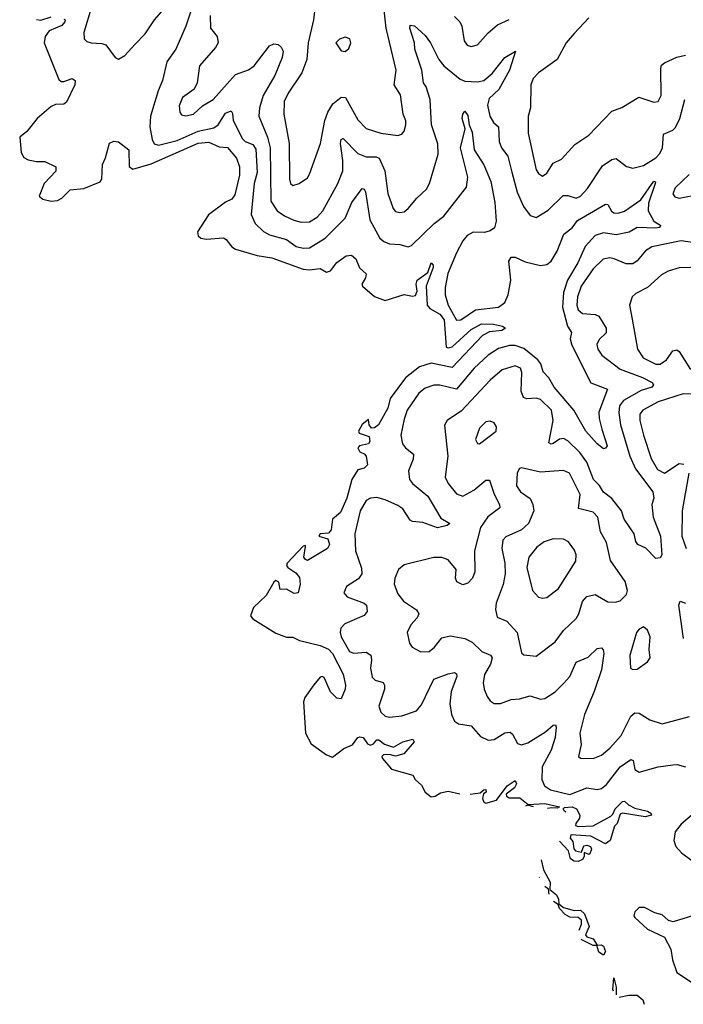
# Model space of a CAD drawing. Extents: x 1892934 to 2008621, y 567149 to 683290.
# Tile 58 of 256: x 1894295 to 1897455, y 620524 to 625215. Entities that reach past the tile are written whole.
import ezdxf

# ---------------------------------------------------------------- set-up
doc = ezdxf.new("R2010")
doc.units = 0

msp = doc.modelspace()

# ---------------------------------------------------------------- linework, layer by layer
at = {"layer": '0CON20XD'}
for points in [[(1894635.9, 625275), (1894599.2, 625155), (1894601.2, 625125), (1894615, 625111.2), (1894634.4, 625104.4), (1894685, 625102.5), (1894705, 625095.6), (1894748.8, 625035), (1894765, 625028), (1894795, 625045.6), (1894843, 625097), (1894891.7, 625148.3), (1894937.1, 625215), (1894991.7, 625278.3)], [(1895115.4, 625275), (1895085.2, 625185), (1895038.2, 625075), (1894994.6, 625015), (1894975.3, 624925), (1894954.2, 624875.8), (1894918, 624755), (1894914.3, 624705), (1894925.3, 624645), (1894935, 624624.5), (1894955, 624618.1), (1895045, 624639.8), (1895145, 624683.5), (1895219.2, 624700.8), (1895239.2, 624715), (1895275, 624770), (1895301.4, 624781.4), (1895308.8, 624768.8), (1895311.8, 624735), (1895355, 624648.5), (1895368.5, 624635), (1895405, 624620.2), (1895418.9, 624598.9), (1895425, 624487.5), (1895411.5, 624435), (1895397.6, 624287.6), (1895416.2, 624245), (1895455, 624206.8), (1895485, 624190.3), (1895565, 624167.3), (1895610.8, 624135), (1895645, 624126.2), (1895675, 624128.2), (1895749.7, 624175), (1895845, 624270.4), (1895876.3, 624343.7), (1895925, 624411.1), (1895935, 624408.6), (1895940.7, 624395), (1895962.4, 624262.4), (1896010.5, 624175), (1896028.4, 624158.4), (1896055, 624147.5), (1896105, 624144.5), (1896145, 624132.9), (1896160.9, 624139.1), (1896267.9, 624245), (1896315, 624279.6), (1896423.1, 624416.9), (1896428.7, 624465), (1896393.3, 624605), (1896416, 624695), (1896402.6, 624745), (1896405, 624765.8), (1896415, 624778.8), (1896428.8, 624758.8), (1896435.8, 624715), (1896449.8, 624679.8), (1896459.6, 624595), (1896505, 624524.2), (1896537.7, 624445), (1896556.9, 624345), (1896564.3, 624255), (1896555.8, 624224.2), (1896535, 624208.8), (1896507.9, 624202.1), (1896455, 624202.9), (1896425, 624186.4), (1896405, 624162.2), (1896374.1, 624105), (1896333.7, 624006.3)], [(1895701.4, 625281.4), (1895694.2, 625215), (1895669.1, 625105), (1895662.7, 625025), (1895637.7, 624962.3), (1895572.8, 624865), (1895554.1, 624825), (1895552.8, 624765), (1895577.8, 624625), (1895579.7, 624455), (1895584.7, 624434.7), (1895595.7, 624425.7)], [(1895595.7, 624425.7), (1895625, 624434.4), (1895665, 624461.4), (1895675, 624478.8), (1895726.7, 624625), (1895747.3, 624735), (1895762.3, 624775), (1895785.8, 624814.2), (1895825, 624846.4), (1895846.7, 624845), (1895905, 624738.1), (1895945, 624697.3), (1896015, 624674), (1896095, 624664.3), (1896115, 624669.2), (1896125.5, 624685), (1896134.3, 624715), (1896133, 624733), (1896121.1, 624765), (1896107.5, 624857.5), (1896078.5, 624905), (1896088.2, 624975), (1896039.4, 625175), (1896029.2, 625275)], [(1894375, 625216.5), (1894395, 625213.9), (1894445, 625228.8)], [(1895201.2, 625235), (1895203.5, 625175), (1895235.5, 625135), (1895240, 625105), (1895227.8, 625082.2), (1895151.1, 624995), (1895140.5, 624915), (1895125, 624884), (1895070, 624845), (1895054.5, 624805), (1895057.5, 624775), (1895065, 624762.5), (1895085, 624756.9), (1895122, 624765), (1895164.6, 624805.4), (1895216.4, 624835), (1895322.2, 624955), (1895385, 624977.1), (1895411.5, 624995), (1895485, 625091.1), (1895505, 625100.6), (1895525, 625097.1), (1895539.2, 625085), (1895549.4, 625065), (1895545.3, 625035), (1895510.1, 624949.9), (1895454.7, 624855), (1895436.8, 624795), (1895432.8, 624755), (1895475, 624655.6), (1895487.7, 624605), (1895490.7, 624350.7), (1895520, 624305), (1895555, 624280.6), (1895599.7, 624260.3)], [(1896365, 625231.1), (1896391.5, 625205), (1896400.4, 625185), (1896411.5, 625115), (1896425, 625094.2), (1896445, 625087.1), (1896475, 625095.6), (1896525, 625152.9), (1896569.5, 625190.5), (1896625, 625216.5)], [(1897005.8, 625224.2), (1896935, 625150)], [(1894505, 625218.5), (1894510.6, 625215), (1894509.7, 625205), (1894495, 625187.9), (1894435, 625162.5), (1894415.2, 625135), (1894411.4, 625105), (1894481, 624931), (1894491.5, 624921.5), (1894505, 624920.4), (1894545, 624934.5), (1894558.5, 624925), (1894556.7, 624905), (1894518.1, 624821.9), (1894505, 624813.6), (1894465, 624810.9), (1894445, 624802.2), (1894378.4, 624745), (1894328.1, 624681.9), (1894294.5, 624655.5), (1894302.1, 624582.1), (1894315, 624559.4), (1894335, 624546.9), (1894375, 624539.1), (1894415, 624540.4), (1894467.1, 624515), (1894467, 624493), (1894411.2, 624435), (1894387.5, 624375), (1894405, 624360), (1894445, 624351.4), (1894475, 624354.5), (1894495, 624364.4), (1894535.3, 624404.7), (1894599.5, 624410.5), (1894677.1, 624442.9), (1894685.5, 624455), (1894688.6, 624525), (1894703.6, 624556.4), (1894722.8, 624627.2), (1894743.1, 624636.9), (1894765, 624634.1), (1894813.7, 624595), (1894815.3, 624515.3), (1894833.1, 624503.1), (1894920.7, 624529.3), (1895145, 624626.4), (1895195, 624632.5), (1895245, 624609.3), (1895285, 624606.4), (1895326.9, 624555), (1895341.3, 624515), (1895342.1, 624475), (1895319.8, 624380.2), (1895305, 624359.6), (1895275, 624345.7), (1895194.4, 624285), (1895141.2, 624205), (1895143.8, 624185), (1895157.5, 624175), (1895185, 624169.4), (1895265, 624175.6), (1895278.5, 624168.5), (1895305, 624132.9), (1895321.6, 624121.6), (1895425, 624092.2), (1895495, 624080), (1895645, 624026.6), (1895675, 624023.2), (1895725, 624030.5), (1895755, 624012.5), (1895775, 624019.2), (1895805, 624058.6), (1895849.1, 624090.9), (1895875, 624094), (1895895, 624076.2), (1895912.9, 624032.9), (1895944, 624005), (1895940.8, 623985), (1895923.3, 623955), (1895926.4, 623946.4), (1895985, 623896.7), (1896035, 623877.5), (1896125, 623905.8), (1896165, 623897.3), (1896179.2, 623900.8), (1896187.7, 623922.3), (1896183.1, 623955), (1896187.4, 623975), (1896238.7, 624011.3), (1896255, 624057.5), (1896264.3, 624045), (1896263.3, 624035), (1896231.1, 623945), (1896235.7, 623855.7), (1896248.5, 623838.5), (1896295, 623812.4), (1896315.8, 623785), (1896325.4, 623655.4), (1896335, 623651.2), (1896355, 623657.2), (1896445, 623738.5), (1896494.5, 623765.5)], [(1895599.7, 624260.3), (1895635, 624250), (1895675, 624252.9), (1895711.5, 624275), (1895738.7, 624305), (1895810.5, 624435), (1895832.8, 624495), (1895833.3, 624545), (1895821.7, 624625), (1895825, 624643.8), (1895835, 624650), (1895905, 624577.4), (1895945, 624561.8), (1895991.6, 624561.6), (1896006.2, 624555), (1896033.4, 624495), (1896047.4, 624387.4), (1896072.5, 624315), (1896085, 624302.2), (1896105, 624296.7), (1896125, 624300), (1896145, 624315.7), (1896185.3, 624364.7), (1896232.1, 624407.9), (1896245.5, 624434.5), (1896287.9, 624575), (1896285.5, 624624.5), (1896255.3, 624715), (1896249.6, 624835), (1896230.4, 624895), (1896218.4, 624915), (1896209, 624975), (1896176.7, 625075), (1896175.3, 625105.3), (1896153.3, 625175), (1896155, 625190), (1896175, 625185.8), (1896225, 625139.5), (1896251.8, 625105), (1896291.4, 625025), (1896315, 624995.9), (1896392.6, 624932.6), (1896415, 624922.4), (1896475, 624919.8), (1896505, 624925.8), (1896545, 624958.8), (1896605, 625034.6), (1896655.7, 625065.7), (1896627.4, 624975), (1896577.2, 624882.8), (1896530.8, 624839.2), (1896522.4, 624807.6), (1896534, 624755), (1896551.1, 624725), (1896574.7, 624704.7), (1896577.4, 624635), (1896590, 624605), (1896620, 624565), (1896638.3, 624488.3), (1896663.9, 624393.9), (1896693.2, 624325), (1896725, 624282.2), (1896755, 624272.2), (1896811.7, 624308.3), (1896882.8, 624377.2), (1896905, 624378), (1896945, 624365.3), (1896965, 624373.9), (1896999.5, 624410.5), (1897070.9, 624519.1), (1897115, 624549.6), (1897135, 624553.8), (1897185, 624516.4), (1897215, 624508.5), (1897265, 624520.7), (1897325, 624557.1), (1897342.9, 624577.1), (1897356.1, 624605), (1897360.7, 624669.3), (1897405, 624689.2), (1897417.7, 624702.3), (1897438.1, 624745), (1897461.8, 624835)], [(1895845, 625063.8), (1895862.3, 625077.7), (1895872, 625105), (1895866.2, 625125), (1895845, 625132), (1895817.3, 625122.7), (1895800, 625105), (1895825, 625066.7), (1895845, 625063.8)], [(1896935, 625150), (1896897.3, 625105), (1896854.7, 625025.3), (1896765, 624961.9), (1896739.5, 624935), (1896728.9, 624905), (1896727.1, 624795), (1896716.7, 624755), (1896716.8, 624675), (1896755, 624500), (1896765, 624481.9), (1896785, 624470), (1896805, 624484.4), (1896835, 624531.4), (1896875, 624551.4), (1896939.1, 624620.9), (1897005.3, 624664.7), (1897115, 624780), (1897162.4, 624797.6), (1897243.7, 624846.3), (1897315, 624822.2), (1897335, 624826), (1897349.1, 624855), (1897347.4, 624982.6), (1897352, 624998), (1897365, 625009.5), (1897425, 625036.5), (1897465, 625047.1)], [(1897482.3, 624477.7), (1897416.4, 624415), (1897405.6, 624385), (1897415, 624370.8), (1897435, 624365.7), (1897535, 624384.5)], [(1896333.7, 624006.3), (1896321, 623939), (1896321.4, 623905), (1896335.9, 623855), (1896375, 623783.1), (1896395, 623785.8), (1896465, 623833.3), (1896575, 623846.1), (1896605, 623867.8), (1896620.9, 623905), (1896634.4, 623975), (1896624, 624065), (1896635, 624083.3), (1896655, 624083.8), (1896701.2, 624061.2), (1896774.7, 624044.7), (1896805, 624049.6), (1896825, 624065.5), (1896855, 624111.8), (1896886.5, 624193.5), (1896925, 624224.2), (1896951, 624259), (1897085, 624336.7), (1897095.4, 624335.4), (1897112.4, 624302.4), (1897124.5, 624294.5), (1897145, 624293.6), (1897175, 624302.9), (1897252.4, 624357.6), (1897315, 624445.5), (1897322.5, 624442.5), (1897321.1, 624435), (1897289.5, 624340.5), (1897287.6, 624305), (1897314.8, 624254.8), (1897348.8, 624235), (1897340, 624225), (1897325, 624221.4), (1897235.3, 624224.7), (1897196.7, 624203.3), (1897135, 624189.6), (1897075, 624199.2), (1897035, 624186.9), (1896987.8, 624135), (1896952.7, 624057.3), (1896904.3, 623975), (1896883.9, 623916.1), (1896880, 623845), (1896902.8, 623755), (1896923.2, 623725), (1896916, 623695), (1896924.7, 623665), (1897015, 623485.5), (1897094.3, 623455), (1897053.5, 623345), (1897053.7, 623315), (1897066.5, 623263.5), (1897091.9, 623185), (1897085, 623173.3), (1897075, 623170.8), (1897045, 623193.8), (1896991.4, 623255), (1896933.6, 623355), (1896840.4, 623465), (1896815, 623509.2), (1896786.9, 623536.9), (1896775.8, 623575), (1896762.4, 623595), (1896695, 623649), (1896655, 623662.7), (1896627.8, 623662.2), (1896575, 623648.4), (1896525, 623616.7), (1896459.5, 623555), (1896375, 623454.7), (1896295, 623473.2), (1896266.6, 623473.4), (1896225, 623460), (1896194.8, 623435.2), (1896140.2, 623355), (1896125, 623312), (1896109.3, 623235), (1896117.3, 623195), (1896132.2, 623175), (1896169.4, 623145), (1896169.2, 623120.8), (1896146.4, 623065), (1896150.4, 623025), (1896165, 623005.5), (1896238.9, 622945), (1896300, 622840), (1896343.3, 622815), (1896330, 622805), (1896285, 622794.7), (1896215, 622819.4), (1896164.7, 622824.7), (1896155, 622830.6), (1896119.3, 622885), (1896095, 622900.3), (1896035, 622927.2), (1895995, 622937.9), (1895965, 622935.5), (1895945, 622924.4), (1895916, 622875), (1895890, 622765), (1895894.6, 622685), (1895922, 622602), (1895924.5, 622575), (1895908.9, 622551.1), (1895851.4, 622515), (1895837.5, 622485), (1895853.8, 622465), (1895935, 622435.7), (1895945.6, 622425), (1895950, 622395), (1895935, 622375.7), (1895842.6, 622337.4), (1895824.5, 622315.5), (1895820.6, 622295), (1895825.5, 622275), (1895865, 622204.5), (1895885, 622196.2), (1895945, 622201.2), (1895966.9, 622186.9), (1895970.3, 622165), (1895964.7, 622124.7), (1895973.3, 622083.3), (1895987.8, 622067.8), (1896025, 622057.5), (1896032.2, 622045), (1896031.2, 622025), (1896004.5, 621945), (1896014.4, 621915), (1896035, 621896.5), (1896055, 621891.8), (1896115, 621897.7), (1896185, 621922.3), (1896208.9, 621951.1), (1896266.7, 622073.3), (1896335, 622099.1), (1896365, 622104.2), (1896375, 622098), (1896377.1, 622085), (1896350, 622015), (1896342.8, 621955), (1896350.4, 621905), (1896365, 621872.9), (1896385, 621860), (1896445, 621850), (1896489.6, 621799.6), (1896525, 621782.9), (1896555, 621786.2), (1896605, 621817.3), (1896630, 621820), (1896641.5, 621811.5), (1896665, 621765.8), (1896685, 621760.4), (1896715, 621770), (1896798.4, 621821.6), (1896835, 621854.4), (1896846.1, 621856.1), (1896850, 621845), (1896844.6, 621795), (1896825.3, 621735), (1896782.9, 621655), (1896780.8, 621595), (1896794.7, 621565), (1896822.9, 621545), (1896915, 621523.6), (1896995, 621555.2), (1897045, 621546.8), (1897065, 621551.8), (1897089.4, 621570.6), (1897154.5, 621655.5), (1897205, 621690.6), (1897216.2, 621686.2), (1897225, 621642), (1897245, 621629.5), (1897335, 621654.6), (1897405, 621664.6), (1897426.2, 621666.2), (1897465.7, 621655.7)], [(1897635, 624133.2), (1897445, 624160.9), (1897305, 624133.2), (1897275, 624114.7), (1897235, 624067.1), (1897215, 624052.7), (1897182.4, 624052.4), (1897126.1, 624076.1), (1897105, 624080), (1897074, 624075), (1897025, 624028.2), (1896968.1, 623945), (1896950.5, 623895), (1896947.5, 623855), (1896955, 623833.1), (1896975, 623815.5), (1897035, 623810), (1897052.5, 623802.5), (1897087.7, 623745), (1897087.4, 623722.6), (1897055, 623691.4), (1897043, 623667), (1897048.2, 623645), (1897066.5, 623616.5), (1897155, 623550.6), (1897261.2, 623511.2), (1897306.1, 623486.1), (1897313.1, 623475), (1897304.5, 623465), (1897255, 623449), (1897169.5, 623400.5), (1897151.9, 623375), (1897147.6, 623342.4), (1897156, 623285), (1897200.3, 623135), (1897228.1, 623075), (1897310.7, 622965), (1897314.2, 622935), (1897305.4, 622905), (1897311.7, 622845), (1897346.7, 622755), (1897352.9, 622665), (1897345, 622650.8), (1897325, 622648.5), (1897276.7, 622696.7), (1897238.6, 622715), (1897229.1, 622729.1), (1897221.5, 622765), (1897173.1, 622835), (1897160.3, 622875), (1897115, 622934.6), (1897075, 622963.8), (1897056.4, 622996.4), (1897028.1, 623025), (1896995, 623107.1), (1896962.5, 623152.5), (1896905, 623209.2), (1896885, 623220.4), (1896865, 623216.1), (1896835, 623196.5), (1896825, 623193.5), (1896815, 623198.8), (1896835.8, 623305), (1896827.1, 623355), (1896775, 623406.2), (1896755, 623411.5), (1896709.1, 623409.1), (1896693.3, 623415), (1896682.5, 623445), (1896685.8, 623535), (1896680, 623555), (1896655, 623565.3), (1896593.1, 623546.9), (1896535, 623497.7), (1896398.1, 623351.9), (1896330, 623305), (1896317, 623283), (1896333.5, 623135), (1896321.2, 623035), (1896334.5, 623005), (1896375, 622956.5), (1896405, 622945.4), (1896456.7, 622973.3), (1896515, 623021.5), (1896531.5, 623021.5), (1896554, 622955), (1896579.6, 622905), (1896581.1, 622888.9), (1896523.4, 622846.6), (1896488.8, 622795), (1896460.7, 622685), (1896461.9, 622585), (1896451.4, 622555), (1896428.9, 622531.1), (1896405, 622522.5), (1896376.6, 622536.6), (1896370, 622555), (1896372.7, 622595), (1896335, 622641.2), (1896305, 622653.1), (1896267.6, 622652.4), (1896125, 622617.1), (1896098.6, 622595), (1896081.2, 622555), (1896078.5, 622525), (1896095, 622480), (1896122.9, 622445), (1896185, 622402.9), (1896195.6, 622385), (1896187.5, 622365), (1896157.7, 622332.3), (1896140.6, 622295), (1896151.1, 622245), (1896164.3, 622225), (1896205, 622202.7), (1896244.7, 622205.3), (1896270, 622225), (1896305, 622269.5), (1896345, 622280), (1896415, 622266.4), (1896449.9, 622249.9), (1896495, 622204.6), (1896536.7, 622186.7), (1896544.5, 622175), (1896536.1, 622145), (1896508.2, 622095), (1896502.1, 622055), (1896506.2, 622025), (1896520.6, 621990.6), (1896535, 621969.5), (1896555, 621957.7), (1896585, 621957.3), (1896635, 621975.4), (1896675, 621979.1), (1896725, 621993.8), (1896775, 621978.1), (1896795, 621980.6), (1896845, 622012.7), (1896885.6, 622054.4), (1896915, 622085.6), (1896945, 622153.3), (1897001.8, 622178.2), (1897045, 622218.9), (1897065, 622222), (1897073.2, 622213.2), (1897077.1, 622195), (1897065, 622118), (1897030.3, 622015), (1896984.2, 621905), (1896962.6, 621815), (1896968.3, 621761.7), (1896956.7, 621705), (1896965, 621696.7), (1897025, 621695.5), (1897065, 621711.1), (1897105.5, 621744.5), (1897158.8, 621805), (1897205, 621896.9), (1897225, 621912.5), (1897245, 621911.5), (1897295, 621880), (1897355, 621859.4), (1897485, 621895.8)], [(1897595, 624038.1), (1897435, 624033.3), (1897382.5, 624017.5), (1897351.1, 623998.9), (1897285, 623939.5), (1897228.9, 623911.1), (1897211.4, 623895), (1897198.5, 623855), (1897212, 623788), (1897236.9, 623645), (1897264.4, 623604.4), (1897325, 623574.2), (1897345, 623573.3), (1897375.8, 623594.2), (1897405, 623636.8), (1897425, 623642.1), (1897435.4, 623635), (1897488.9, 623548.9)], [(1896494.5, 623765.5), (1896551.2, 623765), (1896594, 623755), (1896608, 623745), (1896591.2, 623735), (1896532, 623728), (1896499.2, 623710.8), (1896355, 623558.3), (1896255, 623579.4), (1896198.8, 623561.2), (1896131.9, 623508.1), (1896059.1, 623410.9), (1896048.5, 623365), (1896004, 623285), (1895985, 623270), (1895969.3, 623269.3), (1895958.8, 623285), (1895955, 623310), (1895925, 623286), (1895908.8, 623255), (1895911.2, 623245), (1895958.6, 623228.6), (1895962.5, 623205), (1895955, 623194.2), (1895912.5, 623185), (1895904.5, 623175), (1895915, 623156.2), (1895935, 623147.5), (1895945.4, 623135.4), (1895951.4, 623095), (1895935, 623078.6), (1895905, 623070), (1895876.5, 623025), (1895852.4, 622935), (1895822.3, 622867.7), (1895784.2, 622835), (1895777.5, 622785), (1895765, 622768.8), (1895725, 622766.2), (1895720, 622755), (1895762, 622742), (1895770, 622715), (1895760.6, 622695), (1895665, 622638.8), (1895655, 622642.5), (1895648, 622655), (1895656.2, 622705), (1895655, 622710), (1895645, 622707.5), (1895568.6, 622625), (1895565.8, 622615), (1895572, 622605), (1895609.5, 622579.5), (1895627.4, 622557.4), (1895630, 622525), (1895620, 622485), (1895601.7, 622481.7), (1895565, 622502.5), (1895535, 622500), (1895528, 622535), (1895515, 622543.8), (1895505, 622536), (1895469.1, 622470.9), (1895408.6, 622415), (1895393.3, 622375), (1895405, 622360), (1895515, 622292), (1895565, 622273.8), (1895595, 622273.8), (1895627.8, 622257.8), (1895725, 622233.3), (1895765.3, 622215.3), (1895784.3, 622195), (1895835, 622096.2), (1895846.5, 622045), (1895844.2, 622025), (1895825, 621980), (1895805, 621982.5), (1895775, 622013.3), (1895745, 622081.2), (1895735, 622086), (1895725, 622082), (1895695, 622045.8), (1895652.5, 621985), (1895645.5, 621965), (1895655.6, 621815), (1895682.5, 621765), (1895755, 621712.7), (1895785, 621701.1), (1895837.8, 621742.2), (1895879.5, 621760.5), (1895904.3, 621795), (1895915, 621798.1), (1895930, 621795), (1895951.2, 621765), (1895965, 621759.2), (1895978.8, 621765), (1895995, 621783.3), (1896005, 621783.8), (1896032.7, 621762.7), (1896075, 621749.5), (1896118.8, 621775), (1896166.7, 621786.7), (1896173.8, 621775), (1896123.5, 621716.5), (1896085, 621705.6), (1896055, 621714.4), (1896027.1, 621712.9), (1896020, 621705), (1896022.9, 621695), (1896065, 621644.2), (1896166.7, 621615), (1896177.5, 621595), (1896208, 621568), (1896225.8, 621535), (1896255, 621512.2), (1896273.8, 621515), (1896298.1, 621531.9), (1896335, 621540), (1896391.2, 621526.7)], [(1897495, 623430.6), (1897455, 623432.2), (1897335.6, 623394.4), (1897263.1, 623355), (1897247.3, 623335), (1897247.7, 623305), (1897265.9, 623235), (1897302.2, 623125), (1897331.7, 623071.7), (1897366, 623054), (1897435, 623101.4), (1897457.8, 623097.8)], [(1896485, 623194.3), (1896563.8, 623255), (1896566, 623275), (1896554.3, 623294.3), (1896535, 623302.9), (1896515, 623298.9), (1896485, 623268.6), (1896465.7, 623215), (1896475, 623196.2), (1896485, 623194.3)], [(1896755, 622181.9), (1896845, 622250.9), (1896885, 622304.5), (1896945, 622362.2), (1896958.2, 622385), (1896975, 622443.1), (1896995, 622466.4), (1897035, 622477.1), (1897095, 622442.2), (1897130.7, 622439.3), (1897154.4, 622445.6), (1897184.3, 622475.7), (1897190, 622495), (1897178.6, 622538.6), (1897108.1, 622638.1), (1897089.2, 622725), (1897060.8, 622775), (1897048.5, 622845), (1897025, 622869.2), (1896956.7, 622886.7), (1896963.7, 622953.7), (1896913.3, 623055), (1896885, 623067.3), (1896775, 623058.8), (1896685, 623080), (1896675, 623077.5), (1896664.5, 623055.5), (1896660.4, 622995), (1896680, 622965), (1896725, 622934), (1896739.1, 622905), (1896743.8, 622875), (1896718.2, 622815), (1896685, 622784.7), (1896609.4, 622750.6), (1896595.6, 622735), (1896591.5, 622695), (1896605.8, 622625), (1896606.7, 622575), (1896596.5, 622523.5), (1896563.8, 622435), (1896560, 622405), (1896568.6, 622368.6), (1896615, 622348.9), (1896663.6, 622295), (1896685, 622198), (1896695, 622189.2), (1896755, 622181.9)], [(1897482.2, 623055), (1897449.1, 622875), (1897448.2, 622755), (1897469.4, 622695)], [(1896785, 622458.6), (1896805, 622462.9), (1896860.6, 622505), (1896942.7, 622635), (1896945.5, 622665), (1896937.6, 622687.6), (1896908, 622728), (1896885, 622740.6), (1896835, 622741.9), (1896792.7, 622727.3), (1896757.4, 622702.6), (1896719.1, 622655), (1896710, 622605), (1896737.5, 622495), (1896765, 622464.2), (1896785, 622458.6)], [(1897456.3, 622266.3), (1897434.3, 622425.7), (1897440, 622445), (1897465, 622434.4)], [(1897215, 622119.2), (1897235, 622121.4), (1897284.5, 622155.5), (1897296.9, 622175), (1897291.9, 622215), (1897296.7, 622275), (1897285, 622306.2), (1897265, 622322), (1897245, 622312), (1897231.9, 622295), (1897201.2, 622185), (1897204, 622125), (1897215, 622119.2)], [(1896440.5, 621524.9), (1896488, 621532), (1896505, 621546.2), (1896515, 621546.7), (1896516.2, 621535), (1896503, 621527), (1896499.4, 621505), (1896505, 621486.7), (1896515, 621482.2), (1896565, 621497.1), (1896615.6, 621565), (1896655, 621590), (1896661.4, 621575), (1896651.9, 621555), (1896611.2, 621525), (1896612.9, 621515), (1896625, 621506.9), (1896676.9, 621506.9), (1896716.2, 621476.2), (1896795, 621480.7), (1896866.2, 621465), (1896855, 621458.8), (1896829.5, 621460.5), (1896808.5, 621456.5)], [(1896742.3, 621463.9), (1896715, 621472.5), (1896703.1, 621467.9)], [(1896895.9, 621440), (1896888.1, 621445), (1896882.5, 621455), (1896889.1, 621460.9), (1896925.2, 621465.2), (1896945.8, 621455), (1896961.9, 621425), (1896960, 621410), (1896942.5, 621385), (1896942, 621375), (1896955, 621370.6), (1897025, 621373.8), (1897109.3, 621420.7), (1897119.8, 621430.2), (1897130.3, 621455), (1897165, 621489.6), (1897175, 621491.5), (1897193.8, 621473.8), (1897225, 621457.9), (1897284.5, 621444.5), (1897301.2, 621435), (1897303.3, 621425), (1897272.9, 621417.1), (1897165, 621433.8), (1897155, 621430), (1897140, 621385), (1897128.1, 621371.9), (1897106.8, 621305), (1897085, 621288.1), (1897015.3, 621325.3), (1896919.5, 621330.5), (1896916, 621315), (1896929.1, 621299.1), (1896933.8, 621265), (1896941.2, 621255), (1896970.7, 621249.3), (1896981.2, 621278.8), (1896995, 621282), (1897013.5, 621275), (1897017.2, 621262.8), (1897009.3, 621240.7), (1897005, 621237.5), (1896983.6, 621246.4), (1896982.7, 621227.3), (1896975.6, 621214.4), (1896955, 621203.8), (1896935, 621205.6), (1896917.1, 621217.1), (1896908.8, 621255), (1896864.9, 621301.6)], [(1897582, 621498), (1897445, 621382.3), (1897417.1, 621345), (1897410, 621305), (1897419.5, 621275), (1897446.5, 621245), (1897495, 621209.2)], [(1896778.4, 621212.3), (1896789.6, 621165), (1896821.3, 621105), (1896820, 621070), (1896851.8, 621045), (1896861.2, 621025), (1896861.7, 621001.7), (1896884.3, 620984.3), (1896935, 620970.7), (1896965, 620971.8), (1896985.2, 620955.2), (1897006.9, 620895), (1896988.8, 620855), (1896995.9, 620845.9), (1897025.6, 620835.6), (1897045, 620806), (1897065, 620806.7), (1897075, 620800.4), (1897084.1, 620775), (1897075, 620758.5), (1897052.9, 620772.9), (1897043.3, 620803.3), (1897025, 620803.8), (1896968.4, 620833)], [(1896770, 621127.4), (1896769.1, 621129.7)], [(1896816.4, 621048.3), (1896812.7, 621072.7), (1896795.1, 621084.7)], [(1896958.4, 620876.4), (1896970.8, 620905), (1896970, 620925), (1896955, 620936.8), (1896915, 620938.8), (1896892.4, 620952.4), (1896865, 620980.8), (1896859.5, 620999.5), (1896836.6, 621013.5)], [(1897575, 620968.4), (1897406.9, 620916.9), (1897385, 620922.5), (1897355, 620949.5), (1897320, 620960), (1897270, 620985), (1897245, 620985.6), (1897224.4, 620965), (1897220, 620945), (1897225, 620936.7), (1897285, 620882.2), (1897365, 620844), (1897395, 620786.2), (1897403.2, 620735), (1897425, 620675.8), (1897503.3, 620623.3)], [(1897122.2, 620586.1), (1897120, 620595), (1897125, 620650), (1897135.3, 620605.3), (1897135, 620569)], [(1897149.5, 620558.2), (1897195, 620567.6), (1897235, 620566.5), (1897263.1, 620545), (1897269.2, 620525), (1897268.3, 620523.7)]]:
    msp.add_lwpolyline(points, dxfattribs=at)

doc.saveas('drawing.dxf')
